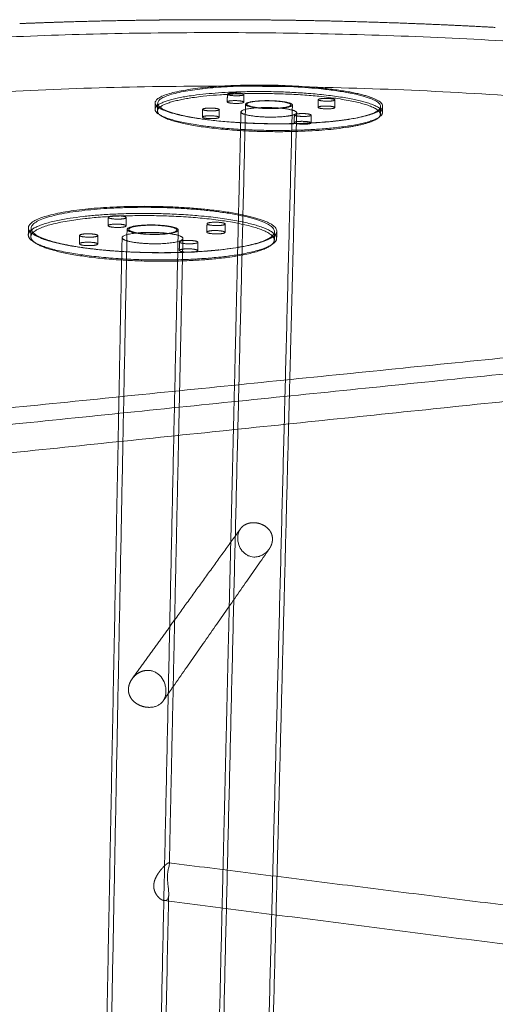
# Model space of a CAD drawing. Header units: millimetres. Extents: x 0 to 3464, y -1145 to 808.
# Tile 6 of 14: x 769 to 915, y -696 to -395. Entities that reach past the tile are written whole.
import ezdxf

# ---------------------------------------------------------------- set-up
doc = ezdxf.new("R2010")
doc.units = ezdxf.units.MM
doc.header["$MEASUREMENT"] = 0
doc.layers.add('Make2D$hidden$lines', color=7, linetype='Continuous', lineweight=13, true_color=0xffffff)
doc.layers.add('Make2D$visible$lines', color=7, linetype='Continuous', lineweight=18, true_color=0x000000)

msp = doc.modelspace()

# ---------------------------------------------------------------- linework, layer by layer
at = {"layer": 'Make2D$hidden$lines'}
for points, knots in [([(1133.5, -454.24), (1133.53, -453.74), (1133.5, -452.65), (1133.15, -451.01), (1132.51, -449.38), (1131.62, -447.8), (1130.42, -446.16), (1128.94, -444.55), (1127.1, -442.88), (1125.09, -441.31), (1122.72, -439.69), (1120.09, -438.08), (1117.07, -436.44), (1112.58, -434.23), (1106.41, -431.6), (1098.15, -428.59), (1088.92, -425.67), (1078.7, -422.85), (1067.6, -420.15), (1055.51, -417.54), (1042.7, -415.08), (1023.94, -411.88), (998.92, -408.35), (967.32, -404.88), (933.97, -402.13), (899.31, -400.13), (863.39, -398.91), (827.5, -398.53), (792.15, -398.98), (757.85, -400.24), (735.33, -401.66), (724.2, -402.53)], [0, 0, 0, 0, 1.518922, 3.260581, 4.98414, 6.765465, 8.679801, 11.090791, 13.316876, 16.133656, 18.725017, 21.932029, 25.381823, 29.034238, 36.925389, 45.505183, 55.409822, 65.960575, 77.298964, 89.682313, 103.063921, 116.412206, 146.782632, 178.850715, 211.769918, 247.169226, 283.007349, 319.572569, 354.854621, 389.052134, 422.537183, 422.537183, 422.537183, 422.537183]), ([(734.85, -418.71), (746.67, -417.74), (770.87, -416.22), (807.94, -415.05), (845.98, -414.95), (884.38, -415.92), (921.79, -417.95), (957.66, -420.97), (986.08, -424.33), (1007.59, -427.52), (1022.38, -430.06), (1036.2, -432.79), (1048.97, -435.69), (1060.53, -438.72), (1070.79, -441.86), (1079.71, -445.06), (1086.38, -447.92), (1091.03, -450.27), (1094.11, -452.02), (1096.89, -453.82), (1099.31, -455.64), (1101.31, -457.43), (1102.97, -459.24), (1104.22, -461), (1105.16, -462.87), (1105.69, -464.69), (1105.84, -466.52), (1105.63, -468.27), (1105.04, -470.11), (1104.05, -471.93), (1102.68, -473.72), (1101.01, -475.42), (1098.99, -477.11), (1096.62, -478.78), (1093.91, -480.43), (1090.77, -482.09), (1088.5, -483.15), (1087.27, -483.7)], [0, 0, 0, 0, 35.56158, 72.749189, 111.225957, 149.68721, 187.962389, 223.61431, 257.680915, 273.801688, 288.832665, 302.700752, 316.057953, 328.116246, 338.543624, 348.239501, 356.532029, 360.310876, 363.877192, 367.158121, 370.202948, 372.983006, 375.204425, 377.551134, 379.437898, 381.468484, 383.193058, 384.924493, 386.733121, 388.965018, 391.114186, 393.486428, 396.109978, 399.003597, 402.169528, 405.631315, 409.662864, 409.662864, 409.662864, 409.662864]), ([(836.01, -553.05), (836.01, -552.93), (836.02, -552.69), (836.08, -552.21), (836.26, -551.42), (836.55, -550.78), (836.81, -550.41)], [0, 0, 0, 0, 0.364541, 0.721985, 1.442266, 2.79641, 2.79641, 2.79641, 2.79641]), ([(845.62, -556.56), (845.48, -556.75), (845.18, -557.13), (844.51, -557.8), (843.54, -558.46), (842.25, -558.94), (841.34, -559.02), (840.89, -559), (840.57, -558.98), (839.91, -558.88), (838.97, -558.51), (838.11, -557.93), (837.1, -556.91), (836.41, -555.62), (836.05, -554.18), (836, -553.43), (836.01, -553.05)], [0, 0, 0, 0, 0.721088, 1.44206, 2.843853, 4.201492, 5.553241, 5.553241, 5.553241, 6.519885, 7.525948, 8.570708, 9.611614, 11.804364, 12.9168, 14.050331, 14.050331, 14.050331, 14.050331]), ([(808.77, -593.66), (809.12, -593.68), (809.83, -593.8), (810.84, -594.21), (811.78, -594.84), (812.86, -595.96), (813.61, -597.37), (814, -598.94), (814.06, -599.76), (814.05, -600.17), (814.04, -600.52), (813.97, -601.2), (813.68, -602.17), (813.21, -603.03), (812.58, -603.74), (811.79, -604.3), (810.88, -604.7), (809.86, -604.94), (809.14, -604.97), (808.78, -604.96)], [0, 0, 0, 0, 1.046587, 2.136747, 3.270706, 4.402696, 6.792428, 8.004351, 9.23515, 9.23515, 9.23515, 10.294431, 11.285969, 12.255861, 13.201442, 14.130615, 15.123966, 16.172677, 17.266902, 17.266902, 17.266902, 17.266902]), ([(814.96, -652.5), (814.98, -652.51), (815.04, -652.54), (815.08, -652.62), (815.09, -652.75), (815.08, -652.97), (815.03, -653.22), (814.94, -653.62), (814.85, -654.01), (814.73, -654.55), (814.58, -655.39), (814.52, -656.11), (814.51, -656.62), (814.5, -656.84), (814.51, -657.3), (814.54, -658.02), (814.63, -659.02), (814.75, -659.99), (814.84, -660.91), (814.89, -661.52), (814.89, -662.12), (814.86, -662.66), (814.75, -663.15), (814.59, -663.54), (814.43, -663.74), (814.34, -663.81)], [0, 0, 0, 0, 0.078591, 0.163858, 0.282073, 0.456848, 0.835287, 1.037958, 1.677115, 2.061308, 2.695037, 4.227133, 4.227133, 4.227133, 4.878384, 5.593119, 6.392627, 7.900188, 8.525939, 9.170665, 9.722403, 10.320699, 10.808825, 11.213395, 11.572272, 11.572272, 11.572272, 11.572272])]:
    msp.add_open_spline(points, degree=3, knots=knots, dxfattribs=at)
for points, weights, degree, knots in [([(875.41, -418.03), (893.38, -423.39), (863.19, -425.96), (832.62, -428.56), (815.23, -423.07), (798.29, -417.72), (828.27, -415.25), (857.9, -412.81), (875.41, -418.03)], [3402.94883413, 2374.86652768, 3337.68394123, 2345.33136893, 3361.17981205, 2408.09470685, 3426.44470495, 2437.6298656, 3402.94883413], 2, [0, 0, 0, 80.110613, 80.110613, 160.221225, 160.221225, 240.331838, 240.331838, 320.442451, 320.442451, 320.442451]), ([(870.28, -425.13), (889.01, -422.07), (874.12, -418.01), (855.75, -413), (827.44, -415.61), (798.75, -418.26), (816.64, -423.4)], [3087.3077539, 2537.6459002, 3404.37489626, 2437.37261914, 3424.6403292, 2405.80018067, 3359.72472558], 2, [90.811663, 90.811663, 90.811663, 157.079633, 157.079633, 235.619449, 235.619449, 314.159265, 314.159265, 314.159265]), ([(875.35, -420.04), (857.85, -414.79), (828.23, -417.24), (810.8, -418.69), (810.71, -422.11)], [3403.77093503, 2438.21117873, 3427.26680585, 2750.85886211, 2944.02477119], 2, [-320.442451, -320.442451, -320.442451, -240.331838, -240.331838, -187.133384, -187.133384, -187.133384]), ([(879.65, -423.61), (879.61, -421.88), (874.05, -420.35), (855.69, -415.31), (827.38, -417.94), (811.68, -419.4), (811.46, -422.56)], [2914.55725201, 3020.01555986, 3405.33376422, 2438.05064117, 3425.59919716, 2780.68669286, 2925.99601557], 2, [127.627202, 127.627202, 127.627202, 157.079633, 157.079633, 235.619449, 235.619449, 285.320427, 285.320427, 285.320427]), ([(837.58, -417.38), (838.85, -417.77), (836.65, -417.95), (834.44, -418.13), (833.18, -417.74), (831.92, -417.36), (834.12, -417.17), (836.32, -416.99), (837.58, -417.38)], [3409.69154371, 2408.70853665, 3404.89265452, 2406.5368338, 3406.62029209, 2411.15178512, 3411.41918127, 2413.32348797, 3409.69154371], 2, [-23.561945, -23.561945, -23.561945, -17.671459, -17.671459, -11.780972, -11.780972, -5.890486, -5.890486, 0, 0, 0]), ([(832.79, -419.85), (832.84, -419.61), (834.07, -419.51), (836.26, -419.33), (837.53, -419.72)], [2949.70692684, 2771.40183165, 3412.37804922, 2414.00151, 3410.65041166], 2, [-9.664079, -9.664079, -9.664079, -5.890486, -5.890486, 0, 0, 0]), ([(837.86, -419.94), (837.86, -420.19), (836.59, -420.29), (834.39, -420.48), (833.13, -420.08), (832.79, -419.98), (832.79, -419.86)], [2958.3412655, 2751.92138999, 3405.85152248, 2407.21485583, 3407.57916004, 3067.5221351, 2960.28963207], 2, [-21.53709, -21.53709, -21.53709, -17.671459, -17.671459, -11.780972, -11.780972, -9.76932, -9.76932, -9.76932]), ([(851.76, -420.17), (855.37, -421.27), (849.18, -421.79), (842.96, -422.32), (839.37, -421.21), (835.8, -420.11), (841.99, -419.59), (848.16, -419.07), (851.76, -420.17)], [3386.34956319, 2388.04980776, 3372.91267348, 2381.96903978, 3377.75005865, 2394.89090347, 3391.18694836, 2400.97167145, 3386.34956319], 2, [78.539816, 78.539816, 78.539816, 95.033178, 95.033178, 111.526539, 111.526539, 128.019901, 128.019901, 144.513262, 144.513262, 144.513262]), ([(851.63, -420.26), (848.71, -419.19), (842.63, -419.59), (836.53, -419.99), (839.41, -421.07), (842.32, -422.15), (848.44, -421.75), (854.55, -421.34), (851.63, -420.26)], [3385.50879707, 2400.2299655, 3391.09190675, 2395.49820029, 3378.81707054, 2382.87072564, 3373.23396085, 2387.60249086, 3385.50879707], 2, [0, 0, 0, 27.687819, 27.687819, 55.375639, 55.375639, 83.063458, 83.063458, 110.751278, 110.751278, 110.751278]), ([(861.91, -418.82), (864.11, -418.64), (865.4, -419.03), (866.7, -419.42), (864.5, -419.6), (862.31, -419.79), (861.01, -419.4), (859.72, -419), (861.91, -418.82)], [3397.59808079, 2403.55049409, 3395.87044323, 2398.93554278, 3391.07155404, 2396.76383993, 3392.7991916, 2401.37879125, 3397.59808079], 2, [0, 0, 0, 5.890486, 5.890486, 11.780972, 11.780972, 17.671459, 17.671459, 23.561945, 23.561945, 23.561945]), ([(865.69, -421.6), (865.69, -421.48), (865.34, -421.37), (864.04, -420.98), (861.85, -421.17)], [2946.34655687, 3054.03639836, 3396.82931118, 2404.22851613, 3398.55694874], 2, [-7.915341, -7.915341, -7.915341, -5.890486, -5.890486, 0, 0, 0]), ([(810.71, -422.11), (810.68, -423.67), (815.18, -425.1), (832.57, -430.62), (863.13, -428.01), (880.18, -426.55), (880.28, -423.18)], [2944.22039497, 3042.06419287, 3362.00191296, 2345.91268206, 3338.50604214, 2716.50269995, 2925.18134299], 2, [-187.106477, -187.106477, -187.106477, -160.221225, -160.221225, -80.110613, -80.110613, -28.370158, -28.370158, -28.370158]), ([(826.54, -421.78), (828.76, -421.59), (830.04, -421.99), (831.31, -422.39), (829.08, -422.57), (826.85, -422.76), (825.58, -422.36), (824.31, -421.97), (826.54, -421.78)], [3373.0280678, 2386.1768713, 3371.30043024, 2381.56191998, 3366.50154106, 2379.39021713, 3368.22917862, 2384.00516845, 3373.0280678], 2, [-23.561945, -23.561945, -23.561945, -17.671459, -17.671459, -11.780972, -11.780972, -5.890486, -5.890486, 0, 0, 0]), ([(826.48, -424.14), (828.71, -423.96), (829.98, -424.35), (830.31, -424.46), (830.32, -424.57)], [3373.98693576, 2386.85489333, 3372.2592982, 3047.40919695, 2935.22529737], 2, [-23.561945, -23.561945, -23.561945, -17.671459, -17.671459, -15.738643, -15.738643, -15.738643]), ([(853.46, -423.69), (852.38, -424.15), (849.8, -424.37), (842.4, -425), (838.13, -423.67), (833.88, -422.35), (841.25, -421.73), (848.59, -421.11), (852.88, -422.42)], [2892.3573346, 2947.66656787, 3372.1311343, 2380.83728737, 3377.88992617, 2396.22045843, 3393.88622345, 2403.45946793, 3388.12743158], 2, [11.165566, 11.165566, 11.165566, 19.634954, 19.634954, 39.269908, 39.269908, 58.904862, 58.904862, 78.539816, 78.539816, 78.539816]), ([(858.14, -423.68), (859.45, -424.08), (857.22, -424.27), (855, -424.45), (853.69, -424.05), (852.39, -423.65), (854.62, -423.47), (856.84, -423.28), (858.14, -423.68)], [3357.47932976, 2371.78892611, 3352.68044058, 2369.61722326, 3354.40807814, 2374.23217458, 3359.20696732, 2376.40387743, 3357.47932976], 2, [0, 0, 0, 5.890486, 5.890486, 11.780972, 11.780972, 17.671459, 17.671459, 23.561945, 23.561945, 23.561945]), ([(860.59, -421.52), (860.59, -421.64), (860.95, -421.74), (862.24, -422.14), (864.44, -421.95), (865.69, -421.85), (865.69, -421.6)], [2943.75165891, 3047.71450457, 3393.75805956, 2397.44186196, 3392.030422, 2747.25772719, 2942.32763001], 2, [-19.726881, -19.726881, -19.726881, -17.671459, -17.671459, -11.780972, -11.780972, -7.953927, -7.953927, -7.953927]), ([(816.59, -425.77), (834.94, -431.08), (864.11, -428.28), (876.5, -427.09), (879.11, -424.65)], [3360.68359354, 2346.24611412, 3340.4181606, 2844.46973079, 2876.79600088], 2, [0, 0, 0, 78.539816, 78.539816, 119.004926, 119.004926, 119.004926]), ([(825.11, -425.1), (844.17, -427.8), (864.17, -425.9), (867.5, -425.58), (870.25, -425.13)], [2984.80876336, 2587.65948342, 3339.45929264, 3190.03220138, 3088.57583924], 2, [19.130679, 19.130679, 19.130679, 78.539816, 78.539816, 90.735335, 90.735335, 90.735335]), ([(830.32, -424.58), (830.31, -424.83), (829.03, -424.94), (826.8, -425.13), (825.53, -424.73), (825.19, -424.62), (825.19, -424.51)], [2926.82734815, 2718.07814694, 3367.46040901, 2380.06823917, 3369.18804657, 3034.94736612, 2928.21010346], 2, [-15.663532, -15.663532, -15.663532, -11.780972, -11.780972, -5.890486, -5.890486, -3.890658, -3.890658, -3.890658]), ([(858.08, -426.05), (856.78, -425.65), (854.56, -425.84), (853.32, -425.94), (853.28, -426.19)], [3358.43819771, 2377.08189946, 3360.16583527, 2728.98644175, 2904.53618019], 2, [-23.561945, -23.561945, -23.561945, -17.671459, -17.671459, -13.897866, -13.897866, -13.897866]), ([(853.28, -426.2), (853.28, -426.32), (853.63, -426.43), (854.94, -426.83), (857.16, -426.64), (858.43, -426.53), (858.44, -426.28)], [2911.60800512, 3015.12968892, 3355.36694609, 2370.29524529, 3353.63930853, 2714.30404749, 2910.19241171], 2, [-13.825084, -13.825084, -13.825084, -11.780972, -11.780972, -5.890486, -5.890486, -2.052225, -2.052225, -2.052225]), ([(842.79, -457.95), (824.14, -451.69), (791.56, -454.61), (772.09, -456.36), (771.92, -460.51)], [3114.14577452, 2233.41526373, 3137.64164534, 2510.27061041, 2696.46778576], 2, [-320.442451, -320.442451, -320.442451, -240.331838, -240.331838, -186.50752, -186.50752, -186.50752]), ([(842.84, -455.77), (862.04, -462.18), (828.76, -465.26), (795.03, -468.38), (776.54, -461.8), (758.58, -455.39), (791.6, -452.44), (824.18, -449.53), (842.84, -455.77)], [3113.32367361, 2170.07061268, 3048.05878072, 2140.53545393, 3071.55465154, 2203.29879185, 3136.81954443, 2232.8339506, 3113.32367361], 2, [0, 0, 0, 80.110613, 80.110613, 160.221225, 160.221225, 240.331838, 240.331838, 320.442451, 320.442451, 320.442451]), ([(776.52, -461.62), (760.33, -455.23), (793.41, -452.61), (826.09, -450.02), (843.02, -456.25), (858.55, -461.98), (830.69, -465.07)], [3073.89736958, 2204.9335209, 3136.83402944, 2231.21970644, 3111.07164966, 2242.13842306, 2921.81389136], 2, [0, 0, 0, 78.539816, 78.539816, 157.079633, 157.079633, 229.483526, 229.483526, 229.483526]), ([(772.71, -461.06), (772.85, -456.78), (793.36, -455.14), (826.03, -452.53), (842.96, -458.81), (847.21, -460.38), (847.21, -462.09)], [2714.92508832, 2485.99421596, 3137.79289739, 2231.89772847, 3112.03051762, 2813.70609963, 2697.86432991], 2, [23.623304, 23.623304, 23.623304, 78.539816, 78.539816, 157.079633, 157.079633, 181.930121, 181.930121, 181.930121]), ([(796.32, -457.68), (796.35, -457.39), (797.74, -457.26), (800.16, -457.05), (801.5, -457.51)], [2707.59147205, 2521.86065082, 3122.81274792, 2209.24792185, 3121.08511036], 2, [-9.756118, -9.756118, -9.756118, -5.890486, -5.890486, 0, 0, 0]), ([(801.55, -454.97), (800.21, -454.5), (797.79, -454.72), (795.37, -454.94), (796.71, -455.4), (798.05, -455.87), (800.48, -455.65), (802.9, -455.43), (801.55, -454.97)], [3120.12624241, 2208.56989982, 3121.85387997, 2206.39819697, 3117.05499078, 2201.78324565, 3115.32735322, 2203.9549485, 3120.12624241], 2, [0, 0, 0, 5.890486, 5.890486, 11.780972, 11.780972, 17.671459, 17.671459, 23.561945, 23.561945, 23.561945]), ([(816.79, -458.3), (812.96, -456.99), (806.16, -457.61), (799.34, -458.22), (803.14, -459.54), (806.96, -460.87), (813.81, -460.25), (820.64, -459.62), (816.79, -458.3)], [3096.78426189, 2196.2180833, 3101.62164706, 2190.13731532, 3088.18475735, 2177.21545163, 3083.34737218, 2183.29621961, 3096.78426189], 2, [78.539816, 78.539816, 78.539816, 95.033178, 95.033178, 111.526539, 111.526539, 128.019901, 128.019901, 144.513262, 144.513262, 144.513262]), ([(816.14, -458.25), (820.28, -459.44), (814.15, -460.13), (808, -460.82), (803.88, -459.62), (799.78, -458.42), (805.91, -457.74), (812.02, -457.06), (816.14, -458.25)], [3097.11238649, 2184.14178435, 3084.0955651, 2177.42799148, 3087.61764956, 2189.12276395, 3100.63447094, 2195.83655682, 3097.11238649], 2, [0, 0, 0, 27.687819, 27.687819, 55.375639, 55.375639, 83.063458, 83.063458, 110.751278, 110.751278, 110.751278]), ([(830.77, -457.62), (833.19, -457.4), (831.81, -456.94), (830.43, -456.47), (828.01, -456.69), (825.59, -456.91), (826.97, -457.38), (828.35, -457.84), (830.77, -457.62)], [3101.50625274, 2194.18195463, 3106.30514192, 2198.79690595, 3108.03277948, 2196.6252031, 3103.2338903, 2192.01025178, 3101.50625274], 2, [0, 0, 0, 5.890486, 5.890486, 11.780972, 11.780972, 17.671459, 17.671459, 23.561945, 23.561945, 23.561945]), ([(771.92, -460.55), (771.89, -462.36), (776.51, -464.01), (794.99, -470.63), (828.71, -467.49), (847.8, -465.71), (847.91, -461.61)], [2698.03168086, 2789.82974664, 3072.37675245, 2141.11676705, 3048.88088163, 2474.36594562, 2679.44671582], 2, [-186.283518, -186.283518, -186.283518, -160.221225, -160.221225, -80.110613, -80.110613, -27.704297, -27.704297, -27.704297]), ([(791.75, -461.18), (794.2, -460.95), (792.85, -460.48), (791.5, -460.01), (789.04, -460.23), (786.59, -460.45), (787.94, -460.93), (789.29, -461.4), (791.75, -461.18)], [3076.93623976, 2176.80833184, 3081.73512894, 2181.42328315, 3083.4627665, 2179.2515803, 3078.66387732, 2174.63662899, 3076.93623976], 2, [-23.561945, -23.561945, -23.561945, -17.671459, -17.671459, -11.780972, -11.780972, -5.890486, -5.890486, 0, 0, 0]), ([(801.85, -457.77), (801.85, -458.07), (800.43, -458.2), (798, -458.42), (796.66, -457.95), (796.31, -457.83), (796.32, -457.69)], [2713.19503047, 2508.58391339, 3116.28622118, 2202.46126769, 3118.01385874, 2815.66428501, 2714.54924599], 2, [-21.59802, -21.59802, -21.59802, -17.671459, -17.671459, -11.780972, -11.780972, -9.825859, -9.825859, -9.825859]), ([(818.03, -460.75), (813.47, -459.18), (805.38, -459.91), (797.27, -460.65), (801.78, -462.23), (806.33, -463.82), (814.49, -463.07), (822.62, -462.33), (818.03, -460.75)], [3098.56213028, 2198.70587978, 3104.32092215, 2191.46687028, 3088.32462487, 2176.08369922, 3082.565833, 2183.32270872, 3098.56213028], 2, [0, 0, 0, 19.634954, 19.634954, 39.269908, 39.269908, 58.904862, 58.904862, 78.539816, 78.539816, 78.539816]), ([(826.55, -459.65), (826.61, -459.36), (827.95, -459.24), (830.37, -459.02), (831.75, -459.49), (832.1, -459.61), (832.12, -459.74)], [2687.23595965, 2524.9412519, 3108.99164744, 2199.47492798, 3107.26400988, 2807.88143648, 2704.45199959], 2, [-15.554565, -15.554565, -15.554565, -11.780972, -11.780972, -5.890486, -5.890486, -3.95767, -3.95767, -3.95767]), ([(830.71, -460.18), (828.29, -460.4), (826.91, -459.93), (826.55, -459.81), (826.55, -459.67)], [3102.46512069, 2192.68827381, 3104.19275825, 2795.77980508, 2697.69062447], 2, [-23.561945, -23.561945, -23.561945, -17.671459, -17.671459, -15.668235, -15.668235, -15.668235]), ([(847.2, -462.12), (847.1, -466.36), (826.96, -468.02), (793.13, -470.81), (776.48, -464.2)], [2695.82815149, 2450.05292493, 3049.09385776, 2142.89185053, 3074.85623753], 2, [182.150056, 182.150056, 182.150056, 235.619449, 235.619449, 314.159265, 314.159265, 314.159265]), ([(787.54, -463.25), (787.54, -463.38), (787.89, -463.5), (789.24, -463.98), (791.7, -463.76)], [2683.44854947, 2784.41093275, 3079.62274527, 2175.31465102, 3077.89510771], 2, [-7.823302, -7.823302, -7.823302, -5.890486, -5.890486, 0, 0, 0]), ([(793.15, -463.3), (793.13, -463.17), (792.8, -463.05), (791.45, -462.58), (789, -462.8), (787.59, -462.93), (787.55, -463.23)], [2693.26894626, 2799.81660845, 3082.69399689, 2182.10130519, 3084.42163445, 2490.84873838, 2674.27355929], 2, [-19.512236, -19.512236, -19.512236, -17.671459, -17.671459, -11.780972, -11.780972, -7.915341, -7.915341, -7.915341]), ([(823.44, -462.5), (822.05, -462.02), (819.6, -462.25), (817.15, -462.47), (818.54, -462.95), (819.93, -463.43), (822.38, -463.2), (824.84, -462.98), (823.44, -462.5)], [3067.91402846, 2171.65028928, 3069.64166602, 2169.47858643, 3064.84277683, 2164.86363511, 3063.11513927, 2167.03533796, 3067.91402846], 2, [-23.561945, -23.561945, -23.561945, -17.671459, -17.671459, -11.780972, -11.780972, -5.890486, -5.890486, 0, 0, 0]), ([(830.24, -465.12), (828.63, -465.29), (827.02, -465.42), (810.55, -466.77), (793.87, -465.06)], [1, 0.999924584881, 1, 0.829297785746, 0.857472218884], 2, [0, 0, 0, 3.23596, 3.23596, 48.34596, 48.34596, 48.34596]), ([(823.39, -465.08), (822, -464.6), (819.55, -464.83), (818.14, -464.96), (818.12, -465.26)], [3068.87289641, 2172.32831131, 3070.60053397, 2479.68420786, 2662.27885066], 2, [-23.561945, -23.561945, -23.561945, -17.671459, -17.671459, -13.805827, -13.805827, -13.805827]), ([(818.12, -465.27), (818.11, -465.41), (818.48, -465.54), (819.87, -466.02), (822.33, -465.79), (823.75, -465.66), (823.75, -465.35)], [2665.63097177, 2763.21785092, 3065.80164479, 2165.54165714, 3064.07400723, 2471.90144959, 2664.25024303], 2, [-13.771008, -13.771008, -13.771008, -11.780972, -11.780972, -5.890486, -5.890486, -1.99899, -1.99899, -1.99899]), ([(802.55, -599.46), (802.56, -599.25), (802.57, -599.05), (802.6, -598.84), (802.65, -598.5), (802.83, -597.8), (803.44, -596.47), (804.63, -595.02), (806.22, -594.06), (807.61, -593.69), (808.3, -593.64), (808.64, -593.65)], [1, 0.99872041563, 0.99872041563, 1, 1, 1, 1, 1, 1, 1, 1, 1], 3, [0, 0, 0, 0, 0.621611, 0.621611, 0.621611, 1.657883, 2.756818, 5.00614, 7.211834, 8.260176, 9.278209, 9.278209, 9.278209, 9.278209]), ([(808.16, -604.92), (807.81, -604.88), (807.11, -604.75), (805.77, -604.29), (804.56, -603.55), (803.62, -602.59), (803.1, -601.81), (802.74, -600.97), (802.61, -600.37), (802.58, -600.07), (802.56, -599.87), (802.55, -599.66), (802.55, -599.46)], [1, 1, 1, 1, 1, 1, 1, 1, 1, 1, 0.99862689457, 0.99862689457, 1], 3, [0, 0, 0, 0, 1.051513, 2.145263, 4.24329, 5.24756, 6.141516, 7.069983, 7.970504, 7.970504, 7.970504, 8.581151, 8.581151, 8.581151, 8.581151]), ([(808.78, -604.96), (808.66, -604.96), (808.54, -604.95), (808.35, -604.94), (808.16, -604.92)], [1, 0.999851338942, 1, 0.999655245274, 1], 2, [0, 0, 0, 0.2430905, 0.2430905, 0.6214477, 0.6214477, 0.6214477]), ([(814.1, -663.96), (814.01, -664), (813.9, -664.03), (813.71, -664.05), (813.62, -664.05), (813.53, -664.04)], [3164.98160885, 3164.69559742, 3164.41137017, 3163.91534519, 3163.70356872, 3163.49518841], 3, [39.530601, 39.530601, 39.530601, 39.530601, 40.525569, 40.525569, 41.285538, 41.285538, 41.285538, 41.285538]), ([(814.34, -663.81), (814.29, -663.85), (814.25, -663.88), (814.18, -663.93), (814.1, -663.96)], [1, 0.998347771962, 1, 0.995937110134, 1], 2, [0, 0, 0, 0.1086516, 0.1086516, 0.2752798, 0.2752798, 0.2752798])]:
    msp.add_rational_spline(points, weights, degree=degree, knots=knots, dxfattribs=at)
for points in [[(832.79, -419.86), (832.82, -418.7), (832.85, -417.53)], [(837.92, -417.61), (837.89, -418.77), (837.86, -419.94)], [(810.71, -422.11), (810.74, -421.1), (810.76, -420.09)], [(811.46, -422.61), (811.48, -421.44), (811.51, -420.28)], [(827.71, -868.76), (833.06, -644.67), (838.41, -420.58)], [(852.73, -420.83), (847, -645.01), (841.26, -869.19)], [(860.59, -421.52), (860.63, -420.35), (860.66, -419.18)], [(865.76, -419.26), (865.73, -420.43), (865.69, -421.6)], [(879.72, -421.32), (879.69, -422.49), (879.65, -423.66)], [(880.33, -421.21), (880.3, -422.19), (880.28, -423.18)], [(825.19, -424.51), (825.22, -423.33), (825.24, -422.15)], [(830.37, -422.23), (830.35, -423.4), (830.32, -424.58)], [(834.69, -520.07), (835.84, -471.5), (836.99, -422.92)], [(854.04, -423.21), (852.81, -470.76), (851.59, -518.31)], [(853.28, -426.2), (853.31, -425.02), (853.34, -423.84)], [(858.5, -423.92), (858.47, -425.1), (858.44, -426.28)], [(796.32, -457.69), (796.34, -456.43), (796.36, -455.16)], [(801.9, -455.23), (801.88, -456.5), (801.85, -457.77)], [(826.55, -459.67), (826.58, -458.4), (826.61, -457.12)], [(832.18, -457.21), (832.15, -458.48), (832.12, -459.75)], [(771.92, -460.55), (771.94, -459.48), (771.95, -458.41)], [(772.71, -461.08), (772.73, -459.81), (772.75, -458.54)], [(792.63, -944.26), (797.39, -701.55), (802.15, -458.83)], [(817.79, -459.05), (812.58, -701.87), (807.36, -944.69)], [(847.27, -459.61), (847.24, -460.87), (847.2, -462.12)], [(847.96, -459.43), (847.93, -460.52), (847.91, -461.61)], [(787.54, -463.24), (787.57, -461.96), (787.59, -460.68)], [(793.2, -460.75), (793.17, -462.03), (793.15, -463.31)], [(799.4, -523.74), (800, -492.56), (800.61, -461.38)], [(819.23, -461.64), (818.58, -491.73), (817.93, -521.81)], [(818.12, -465.27), (818.15, -463.98), (818.17, -462.69)], [(823.81, -462.78), (823.78, -464.07), (823.75, -465.35)], [(833.41, -574.04), (833.64, -564.26), (833.87, -554.48)], [(803.7, -596.21), (810.2, -587.22), (816.7, -578.23)], [(816.26, -598.59), (814.73, -600.79), (813.19, -602.99)], [(815.09, -652.52), (815.09, -652.64), (815.09, -652.75)], [(831.22, -666.31), (831.36, -660.45), (831.5, -654.58)], [(848.03, -656.66), (847.87, -662.54), (847.72, -668.42)], [(814.88, -662.16), (814.86, -663.19), (814.84, -664.21)]]:
    msp.add_open_spline(points, degree=2, dxfattribs=at)
for points, weights, degree in [([(837.53, -419.72), (837.85, -419.82), (837.86, -419.93)], [3410.65041166, 3082.1107099, 2968.65851015], 2), ([(861.85, -421.17), (860.63, -421.27), (860.6, -421.51)], [3398.55694874, 2760.17404946, 2937.74977389], 2), ([(880.28, -423.14), (880.26, -421.51), (875.35, -420.04)], [2927.98898043, 3044.01296244, 3403.77093503], 2), ([(811.46, -422.61), (811.42, -424.28), (816.59, -425.77)], [2928.36260211, 3015.12417068, 3360.68359354], 2), ([(816.64, -423.4), (819.88, -424.33), (824.71, -425.04)], [3359.72472558, 3122.03176461, 2994.64416561], 2), ([(825.19, -424.49), (825.24, -424.25), (826.48, -424.14)], [2916.49333314, 2740.21422394, 3373.98693576], 2), ([(852.88, -422.42), (854.91, -423.05), (853.51, -423.67)], [3388.12743158, 2828.30069251, 2890.24103627], 2), ([(879.12, -424.65), (879.64, -424.16), (879.65, -423.66)], [2876.84743168, 2883.46285745, 2911.64166615], 2), ([(858.43, -426.27), (858.42, -426.15), (858.08, -426.05)], [2923.18907983, 3034.91638145, 3358.43819771], 2), ([(801.5, -457.51), (801.85, -457.63), (801.85, -457.76)], [3121.08511036, 2820.37425198, 2716.48821713], 2), ([(832.12, -459.75), (832.11, -460.05), (830.71, -460.18)], [2696.30174718, 2504.87559846, 3102.46512069], 2), ([(847.91, -461.59), (847.92, -459.67), (842.79, -457.95)], [2680.75592086, 2789.81976402, 3114.14577452], 2), ([(776.48, -464.2), (772.69, -462.7), (772.71, -461.08)], [3074.85623753, 2814.96568945, 2716.10755824], 2), ([(793.65, -465.04), (782.14, -463.84), (776.52, -461.62)], [2614.84353903, 2680.84337568, 3073.89736958], 2), ([(791.7, -463.76), (793.14, -463.62), (793.15, -463.31)], [3077.89510771, 2475.59697846, 2681.22022964], 2), ([(823.75, -465.34), (823.74, -465.21), (823.39, -465.08)], [2671.01878682, 2773.17992352, 3068.87289641], 2), ([(808.64, -593.65), (808.68, -593.66), (808.73, -593.66), (808.77, -593.66)], [3156.19344681, 3156.17943052, 3156.16514806, 3156.15059886], 3)]:
    msp.add_rational_spline(points, weights, degree=degree, dxfattribs=at)
at = {"layer": 'Make2D$visible$lines'}
for points, weights, degree in [([(769.31, -395.91), (769.3, -395.91), (769.29, -395.92), (769.28, -395.92)], [3462.07751482, 3462.07322807, 3462.06894006, 3462.06465079], 3), ([(774.96, -395.7), (772.13, -395.8), (769.31, -395.91)], [3207.54854591, 3217.75704339, 3228.35719064], 2), ([(783.68, -395.4), (779.32, -395.54), (774.96, -395.7)], [1, 0.999995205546, 1], 2), ([(812.01, -394.82), (797.84, -394.98), (783.68, -395.4)], [1, 0.999953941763, 1], 2), ([(813.52, -394.8), (812.76, -394.81), (812.01, -394.82)], [3090.76215373, 3092.66593745, 3094.59399677], 2), ([(833.69, -394.73), (823.61, -394.7), (813.52, -394.8)], [1, 0.999978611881, 1], 2), ([(835.22, -394.74), (834.46, -394.74), (833.69, -394.73)], [3041.75913589, 3043.30248261, 3044.86957755], 2), ([(835.25, -394.74), (835.24, -394.74), (835.23, -394.74), (835.22, -394.74)], [3472.72585539, 3472.72613661, 3472.72641728, 3472.72669743], 3), ([(838.36, -394.75), (836.8, -394.74), (835.25, -394.74)], [3035.55285513, 3038.58363085, 3041.71202957], 2), ([(849.46, -394.86), (843.91, -394.79), (838.36, -394.75)], [1, 0.999993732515, 1], 2), ([(914.83, -397.09), (909.27, -396.78), (903.72, -396.51)], [1, 0.999992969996, 1], 2), ([(814.44, -652.72), (814.46, -652.71), (814.47, -652.7), (814.49, -652.69)], [3160.89373737, 3160.9464065, 3160.99952336, 3161.05308168], 3)]:
    msp.add_rational_spline(points, weights, degree=degree, dxfattribs=at)
for points, weights, knots in [([(903.72, -396.51), (898.94, -396.28), (885.67, -395.71), (867.54, -395.16), (854.22, -394.92), (849.46, -394.86)], [3456.69701727, 3458.76648093, 3463.95723429, 3468.93889168, 3471.06420887, 3471.6276904], [900.546349, 900.546349, 900.546349, 900.546349, 922.369965, 960.961305, 982.441831, 982.441831, 982.441831, 982.441831]), ([(836.86, -550.35), (836.96, -550.2), (837.21, -549.9), (837.79, -549.38), (838.66, -548.88), (839.86, -548.54), (840.72, -548.5), (841.15, -548.52), (841.47, -548.54), (842.11, -548.62), (843.35, -548.97), (844.73, -549.71), (845.8, -550.82), (846.35, -551.85), (846.51, -552.4), (846.56, -552.68), (846.62, -552.99), (846.65, -553.31), (846.64, -553.63), (846.63, -553.95), (846.59, -554.28), (846.52, -554.6), (846.5, -554.68), (846.45, -554.85), (846.35, -555.18), (846.11, -555.77), (845.85, -556.24), (845.64, -556.53)], [1, 1, 1, 1, 1, 1, 1, 1, 1, 1, 1, 1, 1, 1, 1, 1, 0.996112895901, 0.996112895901, 1, 0.996534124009, 0.996534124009, 1, 1, 1, 1, 1, 1, 1], [0, 0, 0, 0, 0.555912, 1.154426, 2.313382, 3.571942, 4.864053, 4.864053, 4.864053, 5.831643, 6.798062, 8.70913, 10.494287, 11.348836, 12.19831, 12.19831, 12.19831, 13.152254, 13.152254, 13.152254, 14.133812, 14.133812, 14.133812, 14.373956, 14.662499, 15.192804, 16.26695, 16.26695, 16.26695, 16.26695]), ([(810.3, -659.46), (810.31, -659.26), (810.32, -659.05), (810.35, -658.85), (810.39, -658.6), (810.51, -658.08), (810.78, -657.33), (811.16, -656.54), (811.66, -655.73), (812.28, -654.88), (812.99, -654.04), (813.63, -653.4), (814.11, -652.97), (814.34, -652.79), (814.44, -652.72)], [1, 0.998709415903, 0.998709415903, 1, 1, 1, 1, 1, 1, 1, 1, 1, 1, 1, 1], [0, 0, 0, 0, 0.617579, 0.617579, 0.617579, 1.376885, 2.198864, 3.021086, 3.996495, 5.047055, 6.179614, 7.287399, 7.756498, 8.133972, 8.133972, 8.133972, 8.133972]), ([(814.49, -652.69), (814.63, -652.59), (814.75, -652.53), (814.88, -652.5), (814.92, -652.5), (814.95, -652.5)], [3161.05308168, 3161.52512182, 3162.02322147, 3162.7630285, 3162.98841626, 3163.21526141], [12.977678, 12.977678, 12.977678, 12.977678, 14.607817, 14.607817, 15.312083, 15.312083, 15.312083, 15.312083]), ([(813.49, -664.04), (813.32, -664.01), (812.94, -663.9), (812.41, -663.6), (811.88, -663.16), (811.23, -662.46), (810.62, -661.43), (810.38, -660.52), (810.33, -660.07), (810.31, -659.87), (810.3, -659.66), (810.3, -659.46)], [1, 1, 1, 1, 1, 1, 1, 1, 1, 0.998605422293, 0.998605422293, 1], [0, 0, 0, 0, 0.533672, 1.160638, 1.824039, 2.58936, 4.030101, 5.387429, 5.387429, 5.387429, 5.993112, 5.993112, 5.993112, 5.993112])]:
    msp.add_rational_spline(points, weights, degree=3, knots=knots, dxfattribs=at)
for points in [[(423.76, -548.07), (715.6, -518.54), (1007.45, -489.01)], [(423.9, -553.5), (715.57, -523.69), (1007.23, -493.88)], [(990.46, -503.88), (701.91, -533.88), (413.35, -563.88)], [(833.87, -554.48), (834.28, -537.27), (834.69, -520.07)], [(851.59, -518.31), (849.81, -587.49), (848.03, -656.66)], [(791.23, -944.23), (795.32, -733.98), (799.4, -523.74)], [(817.93, -521.81), (816.51, -587.17), (815.09, -652.52)], [(816.7, -578.23), (826.78, -564.29), (836.86, -550.35)], [(845.64, -556.53), (830.95, -577.56), (816.26, -598.59)], [(831.5, -654.58), (832.46, -614.31), (833.41, -574.04)], [(814.95, -652.5), (914.87, -665.07), (1014.8, -677.63)], [(814.84, -664.21), (811.8, -804.47), (808.76, -944.74)], [(1014.23, -689.74), (913.86, -676.89), (813.49, -664.04)], [(826.42, -868.72), (828.82, -767.51), (831.22, -666.31)], [(847.72, -668.42), (845.14, -768.83), (842.55, -869.24)]]:
    msp.add_open_spline(points, degree=2, dxfattribs=at)

doc.saveas('drawing.dxf')
